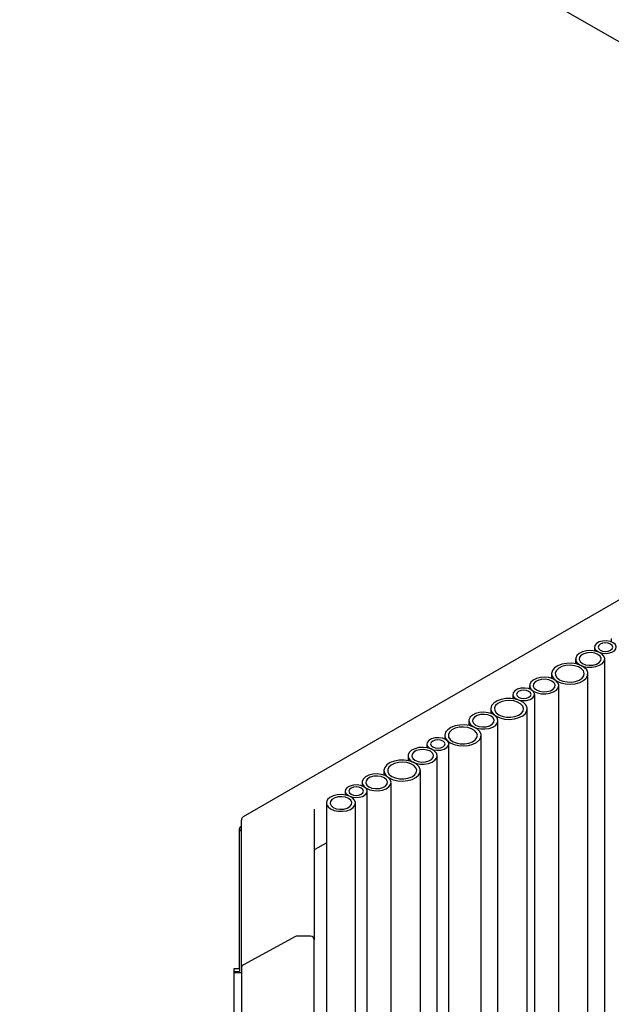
# Model space of a CAD drawing. Header units: millimetres. Extents: x -7035 to 2595, y 73 to 4643.
# Tile 10 of 36: x -2118 to -1956, y 2132 to 2402. Entities that reach past the tile are written whole.
import ezdxf

# ---------------------------------------------------------------- set-up
doc = ezdxf.new("R2010")
doc.units = ezdxf.units.MM
doc.header["$LTSCALE"] = 15

msp = doc.modelspace()

# ---------------------------------------------------------------- linework, layer by layer
for p, q in [((-1826.07, 2322.54), (-2369.83, 2636.45)), ((-1825.16, 2317.26), (-2056.99, 2183.42)), ((-1955.87, 2232.45), (-1955.87, 2231.49)), ((-1960.47, 2230.03), (-1960.47, 2229)), ((-1965.67, 2226.79), (-1965.67, 2225.47)), ((-1957.67, 1026.48), (-1957.67, 2226.79)), ((-1972.28, 2222.73), (-1972.28, 2221.48)), ((-1962.28, 1022.42), (-1962.28, 2222.73)), ((-1978.31, 2219.49), (-1978.31, 2218.53)), ((-1970.31, 1019.18), (-1970.31, 2219.49)), ((-1982.92, 2217.07), (-1982.92, 2215.91)), ((-1976.92, 1016.76), (-1976.92, 2217.07)), ((-1988.98, 2213.09), (-1988.98, 2211.84)), ((-1978.98, 1012.78), (-1978.98, 2213.09)), ((-1995.02, 2209.85), (-1995.02, 2208.52)), ((-1987.02, 1009.54), (-1987.02, 2209.85)), ((-2006.52, 2203.45), (-2006.52, 2202.41)), ((-2001.63, 2205.79), (-2001.63, 2204.79)), ((-2000.52, 1003.13), (-2000.52, 2203.45)), ((-1991.63, 1005.48), (-1991.63, 2205.79)), ((-2011.72, 2200.21), (-2011.72, 2198.88)), ((-2003.72, 999.89), (-2003.72, 2200.21)), ((-2018.33, 2196.15), (-2018.33, 2194.9)), ((-2008.33, 995.83), (-2008.33, 2196.15)), ((-2024.37, 2192.91), (-2024.37, 2191.95)), ((-2016.37, 992.59), (-2016.37, 2192.91)), ((-2028.97, 2190.49), (-2028.97, 2189.45)), ((-2022.97, 990.17), (-2022.97, 2190.49)), ((-2034.16, 2187.25), (-2034.16, 2116.98)), ((-2026.16, 986.94), (-2026.16, 2187.25)), ((-2037.49, 2185.55), (-2037.49, 2152.6)), ((-2057.49, 2144.81), (-2057.49, 2182.55)), ((-2057.99, 2141.82), (-2057.99, 2180.25)), ((-2057.7, 2180.66), (-2057.49, 2180.78)), ((-2057.7, 2179.84), (-2057.49, 2179.96)), ((-2037.2, 2174.53), (-2034.16, 2176.29)), ((-2037.49, 2152.6), (-2037.49, 2149.71)), ((-2042.67, 2150.59), (-2056.97, 2142.81)), ((-2038.49, 2150.71), (-2042.19, 2150.71)), ((-2037.49, 2116.97), (-2037.49, 2149.71)), ((-2057.49, 2141.93), (-2057.49, 2144.81)), ((-2059.49, 2141.82), (-2057.99, 2141.82)), ((-2059.49, 2112.7), (-2059.49, 2141.82)), ((-2059.49, 2141), (-2057.99, 2141)), ((-2057.99, 2141.82), (-2057.99, 2141)), ((-2057.49, 2141.93), (-2057.49, 2113.86)), ((-2057.49, 2140.59), (-2059.49, 2140.59))]:
    msp.add_line(p, q)
at = {"flags": 128}
for points in [[(-1959.59, 2228.81), (-1958.74, 2228.46), (-1957.73, 2228.3), (-1956.7, 2228.36), (-1955.75, 2228.61), (-1955.02, 2229.04), (-1954.58, 2229.58), (-1954.48, 2230.18), (-1954.75, 2230.76), (-1955.35, 2231.25), (-1956.21, 2231.6), (-1957.21, 2231.76), (-1958.25, 2231.7), (-1959.19, 2231.45), (-1959.93, 2231.02), (-1960.37, 2230.48), (-1960.46, 2229.88), (-1960.19, 2229.3), (-1959.59, 2228.81)], [(-1958.89, 2229.21), (-1958.24, 2228.96), (-1957.47, 2228.88), (-1956.71, 2228.96), (-1956.06, 2229.21), (-1955.63, 2229.59), (-1955.47, 2230.03), (-1955.63, 2230.47), (-1956.06, 2230.85), (-1956.71, 2231.1), (-1957.47, 2231.18), (-1958.24, 2231.1), (-1958.89, 2230.85), (-1959.32, 2230.47), (-1959.47, 2230.03), (-1959.32, 2229.59), (-1958.89, 2229.21)], [(-1964.49, 2225.16), (-1963.53, 2224.75), (-1962.41, 2224.52), (-1961.22, 2224.5), (-1960.07, 2224.68), (-1959.06, 2225.04), (-1958.28, 2225.57), (-1957.8, 2226.2), (-1957.67, 2226.88), (-1957.89, 2227.56), (-1958.45, 2228.16), (-1959.29, 2228.65), (-1960.34, 2228.97), (-1961.52, 2229.1), (-1962.7, 2229.02), (-1963.79, 2228.75), (-1964.7, 2228.3), (-1965.33, 2227.72), (-1965.64, 2227.05), (-1965.6, 2226.36), (-1965.2, 2225.71), (-1964.49, 2225.16)], [(-1963.79, 2225.57), (-1962.93, 2225.22), (-1961.93, 2225.07), (-1960.89, 2225.12), (-1959.94, 2225.37), (-1959.21, 2225.8), (-1958.77, 2226.35), (-1958.68, 2226.94), (-1958.95, 2227.53), (-1959.54, 2228.02), (-1960.4, 2228.36), (-1961.4, 2228.52), (-1962.44, 2228.47), (-1963.39, 2228.21), (-1964.12, 2227.79), (-1964.56, 2227.24), (-1964.65, 2226.64), (-1964.38, 2226.06), (-1963.79, 2225.57)], [(-1970.82, 2220.69), (-1969.73, 2220.22), (-1968.47, 2219.93), (-1967.11, 2219.85), (-1965.77, 2219.98), (-1964.54, 2220.32), (-1963.51, 2220.84), (-1962.77, 2221.49), (-1962.36, 2222.24), (-1962.31, 2223.03), (-1962.63, 2223.79), (-1963.3, 2224.48), (-1964.26, 2225.03), (-1965.45, 2225.42), (-1966.77, 2225.61), (-1968.13, 2225.58), (-1969.43, 2225.34), (-1970.57, 2224.91), (-1971.46, 2224.32), (-1972.05, 2223.61), (-1972.28, 2222.83), (-1972.14, 2222.05), (-1971.64, 2221.32), (-1970.82, 2220.69)], [(-1970.11, 2221.1), (-1969.15, 2220.69), (-1968.03, 2220.47), (-1966.83, 2220.44), (-1965.68, 2220.62), (-1964.67, 2220.98), (-1963.9, 2221.51), (-1963.42, 2222.14), (-1963.29, 2222.82), (-1963.51, 2223.5), (-1964.06, 2224.11), (-1964.91, 2224.59), (-1965.96, 2224.91), (-1967.13, 2225.04), (-1968.32, 2224.96), (-1969.41, 2224.69), (-1970.31, 2224.24), (-1970.95, 2223.66), (-1971.26, 2222.99), (-1971.21, 2222.3), (-1970.82, 2221.66), (-1970.11, 2221.1)], [(-1977.14, 2217.86), (-1976.18, 2217.45), (-1975.06, 2217.22), (-1973.87, 2217.2), (-1972.71, 2217.37), (-1971.71, 2217.74), (-1970.93, 2218.26), (-1970.45, 2218.89), (-1970.32, 2219.58), (-1970.54, 2220.25), (-1971.1, 2220.86), (-1971.94, 2221.35), (-1972.99, 2221.67), (-1974.16, 2221.8), (-1975.35, 2221.72), (-1976.44, 2221.45), (-1977.35, 2221), (-1977.98, 2220.41), (-1978.29, 2219.75), (-1978.24, 2219.06), (-1977.85, 2218.41), (-1977.14, 2217.86)], [(-1976.44, 2218.27), (-1975.58, 2217.92), (-1974.58, 2217.77), (-1973.54, 2217.82), (-1972.59, 2218.07), (-1971.86, 2218.5), (-1971.42, 2219.04), (-1971.33, 2219.64), (-1971.6, 2220.22), (-1972.19, 2220.72), (-1973.05, 2221.06), (-1974.05, 2221.22), (-1975.09, 2221.16), (-1976.04, 2220.91), (-1976.77, 2220.48), (-1977.21, 2219.94), (-1977.3, 2219.34), (-1977.03, 2218.76), (-1976.44, 2218.27)], [(-1982.04, 2215.85), (-1981.19, 2215.5), (-1980.18, 2215.35), (-1979.14, 2215.4), (-1978.2, 2215.65), (-1977.46, 2216.08), (-1977.02, 2216.62), (-1976.93, 2217.22), (-1977.2, 2217.8), (-1977.8, 2218.3), (-1978.65, 2218.64), (-1979.66, 2218.8), (-1980.7, 2218.74), (-1981.64, 2218.49), (-1982.38, 2218.06), (-1982.82, 2217.52), (-1982.91, 2216.92), (-1982.64, 2216.34), (-1982.04, 2215.85)], [(-1981.33, 2216.26), (-1980.69, 2216), (-1979.92, 2215.92), (-1979.16, 2216), (-1978.51, 2216.26), (-1978.07, 2216.63), (-1977.92, 2217.07), (-1978.07, 2217.51), (-1978.51, 2217.89), (-1979.16, 2218.14), (-1979.92, 2218.23), (-1980.69, 2218.14), (-1981.33, 2217.89), (-1981.77, 2217.51), (-1981.92, 2217.07), (-1981.77, 2216.63), (-1981.33, 2216.26)], [(-1987.52, 2211.05), (-1986.43, 2210.58), (-1985.17, 2210.29), (-1983.81, 2210.21), (-1982.47, 2210.34), (-1981.24, 2210.68), (-1980.21, 2211.2), (-1979.47, 2211.85), (-1979.06, 2212.6), (-1979.01, 2213.39), (-1979.33, 2214.15), (-1980, 2214.84), (-1980.96, 2215.39), (-1982.15, 2215.78), (-1983.47, 2215.96), (-1984.83, 2215.94), (-1986.13, 2215.7), (-1987.27, 2215.27), (-1988.16, 2214.68), (-1988.75, 2213.97), (-1988.98, 2213.19), (-1988.84, 2212.41), (-1988.34, 2211.68), (-1987.52, 2211.05)], [(-1986.81, 2211.46), (-1985.85, 2211.05), (-1984.73, 2210.82), (-1983.54, 2210.8), (-1982.38, 2210.98), (-1981.37, 2211.34), (-1980.6, 2211.86), (-1980.12, 2212.5), (-1979.99, 2213.18), (-1980.21, 2213.86), (-1980.77, 2214.46), (-1981.61, 2214.95), (-1982.66, 2215.27), (-1983.83, 2215.4), (-1985.02, 2215.32), (-1986.11, 2215.05), (-1987.02, 2214.6), (-1987.65, 2214.02), (-1987.96, 2213.35), (-1987.91, 2212.66), (-1987.52, 2212.01), (-1986.81, 2211.46)], [(-1993.84, 2208.22), (-1992.88, 2207.81), (-1991.76, 2207.58), (-1990.57, 2207.56), (-1989.42, 2207.73), (-1988.41, 2208.1), (-1987.63, 2208.62), (-1987.15, 2209.25), (-1987.02, 2209.94), (-1987.24, 2210.61), (-1987.8, 2211.22), (-1988.64, 2211.71), (-1989.69, 2212.03), (-1990.87, 2212.16), (-1992.05, 2212.08), (-1993.14, 2211.81), (-1994.05, 2211.36), (-1994.68, 2210.77), (-1994.99, 2210.11), (-1994.95, 2209.42), (-1994.55, 2208.77), (-1993.84, 2208.22)], [(-1993.14, 2208.63), (-1992.28, 2208.28), (-1991.28, 2208.12), (-1990.24, 2208.18), (-1989.29, 2208.43), (-1988.56, 2208.86), (-1988.12, 2209.4), (-1988.03, 2210), (-1988.3, 2210.58), (-1988.89, 2211.07), (-1989.75, 2211.42), (-1990.75, 2211.58), (-1991.79, 2211.52), (-1992.74, 2211.27), (-1993.47, 2210.84), (-1993.91, 2210.3), (-1994, 2209.7), (-1993.73, 2209.12), (-1993.14, 2208.63)], [(-2000.17, 2203.75), (-1999.08, 2203.27), (-1997.82, 2202.99), (-1996.46, 2202.91), (-1995.12, 2203.04), (-1993.89, 2203.38), (-1992.86, 2203.89), (-1992.12, 2204.55), (-1991.71, 2205.3), (-1991.66, 2206.09), (-1991.98, 2206.85), (-1992.65, 2207.54), (-1993.61, 2208.09), (-1994.8, 2208.48), (-1996.12, 2208.66), (-1997.48, 2208.64), (-1998.78, 2208.4), (-1999.92, 2207.97), (-2000.81, 2207.37), (-2001.4, 2206.66), (-2001.63, 2205.89), (-2001.49, 2205.11), (-2000.99, 2204.38), (-2000.17, 2203.75)], [(-1999.46, 2204.16), (-1998.5, 2203.75), (-1997.38, 2203.52), (-1996.18, 2203.5), (-1995.03, 2203.67), (-1994.02, 2204.04), (-1993.25, 2204.56), (-1992.77, 2205.19), (-1992.64, 2205.88), (-1992.86, 2206.55), (-1993.41, 2207.16), (-1994.26, 2207.65), (-1995.31, 2207.97), (-1996.48, 2208.1), (-1997.67, 2208.02), (-1998.76, 2207.75), (-1999.66, 2207.3), (-2000.3, 2206.71), (-2000.61, 2206.05), (-2000.56, 2205.36), (-2000.17, 2204.71), (-1999.46, 2204.16)], [(-2005.65, 2202.22), (-2004.79, 2201.88), (-2003.79, 2201.72), (-2002.75, 2201.77), (-2001.8, 2202.03), (-2001.07, 2202.45), (-2000.63, 2203), (-2000.54, 2203.6), (-2000.81, 2204.18), (-2001.4, 2204.67), (-2002.26, 2205.02), (-2003.26, 2205.17), (-2004.3, 2205.12), (-2005.24, 2204.86), (-2005.98, 2204.44), (-2006.42, 2203.89), (-2006.51, 2203.29), (-2006.24, 2202.71), (-2005.65, 2202.22)], [(-2004.94, 2202.63), (-2004.29, 2202.38), (-2003.52, 2202.29), (-2002.76, 2202.38), (-2002.11, 2202.63), (-2001.68, 2203), (-2001.52, 2203.45), (-2001.68, 2203.89), (-2002.11, 2204.26), (-2002.76, 2204.51), (-2003.52, 2204.6), (-2004.29, 2204.51), (-2004.94, 2204.26), (-2005.37, 2203.89), (-2005.52, 2203.45), (-2005.37, 2203), (-2004.94, 2202.63)], [(-2010.54, 2198.58), (-2009.59, 2198.17), (-2008.46, 2197.94), (-2007.27, 2197.91), (-2006.12, 2198.09), (-2005.11, 2198.46), (-2004.33, 2198.98), (-2003.85, 2199.61), (-2003.72, 2200.3), (-2003.94, 2200.97), (-2004.5, 2201.58), (-2005.34, 2202.07), (-2006.39, 2202.39), (-2007.57, 2202.52), (-2008.75, 2202.44), (-2009.84, 2202.16), (-2010.75, 2201.72), (-2011.38, 2201.13), (-2011.69, 2200.47), (-2011.65, 2199.78), (-2011.25, 2199.13), (-2010.54, 2198.58)], [(-2009.84, 2198.98), (-2008.98, 2198.64), (-2007.98, 2198.48), (-2006.94, 2198.54), (-2006, 2198.79), (-2005.26, 2199.22), (-2004.82, 2199.76), (-2004.73, 2200.36), (-2005, 2200.94), (-2005.59, 2201.43), (-2006.45, 2201.78), (-2007.45, 2201.93), (-2008.49, 2201.88), (-2009.44, 2201.63), (-2010.17, 2201.2), (-2010.61, 2200.66), (-2010.7, 2200.06), (-2010.43, 2199.48), (-2009.84, 2198.98)], [(-2016.87, 2194.11), (-2015.78, 2193.63), (-2014.52, 2193.35), (-2013.16, 2193.27), (-2011.82, 2193.4), (-2010.59, 2193.74), (-2009.56, 2194.25), (-2008.82, 2194.91), (-2008.41, 2195.66), (-2008.36, 2196.44), (-2008.68, 2197.21), (-2009.35, 2197.89), (-2010.31, 2198.45), (-2011.5, 2198.83), (-2012.82, 2199.02), (-2014.18, 2198.99), (-2015.48, 2198.76), (-2016.62, 2198.33), (-2017.51, 2197.73), (-2018.1, 2197.02), (-2018.33, 2196.25), (-2018.19, 2195.47), (-2017.69, 2194.74), (-2016.87, 2194.11)], [(-2016.16, 2194.52), (-2015.2, 2194.11), (-2014.08, 2193.88), (-2012.89, 2193.86), (-2011.73, 2194.03), (-2010.72, 2194.4), (-2009.95, 2194.92), (-2009.47, 2195.55), (-2009.34, 2196.24), (-2009.56, 2196.91), (-2010.12, 2197.52), (-2010.96, 2198.01), (-2012.01, 2198.33), (-2013.18, 2198.46), (-2014.37, 2198.38), (-2015.46, 2198.11), (-2016.37, 2197.66), (-2017, 2197.07), (-2017.31, 2196.41), (-2017.26, 2195.72), (-2016.87, 2195.07), (-2016.16, 2194.52)], [(-2023.19, 2191.27), (-2022.23, 2190.87), (-2021.11, 2190.64), (-2019.92, 2190.61), (-2018.77, 2190.79), (-2017.76, 2191.16), (-2016.98, 2191.68), (-2016.5, 2192.31), (-2016.37, 2192.99), (-2016.59, 2193.67), (-2017.15, 2194.28), (-2017.99, 2194.76), (-2019.04, 2195.09), (-2020.22, 2195.21), (-2021.4, 2195.14), (-2022.49, 2194.86), (-2023.4, 2194.41), (-2024.03, 2193.83), (-2024.34, 2193.17), (-2024.3, 2192.48), (-2023.9, 2191.83), (-2023.19, 2191.27)], [(-2022.49, 2191.68), (-2021.63, 2191.34), (-2020.63, 2191.18), (-2019.59, 2191.23), (-2018.64, 2191.49), (-2017.91, 2191.91), (-2017.47, 2192.46), (-2017.38, 2193.06), (-2017.65, 2193.64), (-2018.24, 2194.13), (-2019.1, 2194.48), (-2020.1, 2194.63), (-2021.14, 2194.58), (-2022.09, 2194.33), (-2022.82, 2193.9), (-2023.26, 2193.36), (-2023.35, 2192.76), (-2023.08, 2192.17), (-2022.49, 2191.68)], [(-2028.09, 2189.26), (-2027.24, 2188.92), (-2026.23, 2188.76), (-2025.19, 2188.81), (-2024.25, 2189.07), (-2023.51, 2189.49), (-2023.07, 2190.04), (-2022.98, 2190.64), (-2023.25, 2191.22), (-2023.85, 2191.71), (-2024.7, 2192.06), (-2025.71, 2192.21), (-2026.75, 2192.16), (-2027.69, 2191.91), (-2028.43, 2191.48), (-2028.87, 2190.94), (-2028.96, 2190.34), (-2028.69, 2189.76), (-2028.09, 2189.26)], [(-2027.39, 2189.67), (-2026.74, 2189.42), (-2025.97, 2189.33), (-2025.21, 2189.42), (-2024.56, 2189.67), (-2024.12, 2190.05), (-2023.97, 2190.49), (-2024.12, 2190.93), (-2024.56, 2191.3), (-2025.21, 2191.55), (-2025.97, 2191.64), (-2026.74, 2191.55), (-2027.39, 2191.3), (-2027.82, 2190.93), (-2027.97, 2190.49), (-2027.82, 2190.05), (-2027.39, 2189.67)], [(-2032.99, 2185.62), (-2032.03, 2185.21), (-2030.91, 2184.98), (-2029.72, 2184.96), (-2028.56, 2185.13), (-2027.55, 2185.5), (-2026.78, 2186.02), (-2026.3, 2186.65), (-2026.17, 2187.34), (-2026.39, 2188.01), (-2026.94, 2188.62), (-2027.79, 2189.11), (-2028.84, 2189.43), (-2030.01, 2189.56), (-2031.2, 2189.48), (-2032.29, 2189.21), (-2033.19, 2188.76), (-2033.83, 2188.17), (-2034.14, 2187.51), (-2034.09, 2186.82), (-2033.7, 2186.17), (-2032.99, 2185.62)], [(-2032.28, 2186.03), (-2031.43, 2185.68), (-2030.42, 2185.53), (-2029.39, 2185.58), (-2028.44, 2185.83), (-2027.71, 2186.26), (-2027.27, 2186.8), (-2027.17, 2187.4), (-2027.44, 2187.98), (-2028.04, 2188.48), (-2028.9, 2188.82), (-2029.9, 2188.98), (-2030.94, 2188.92), (-2031.88, 2188.67), (-2032.62, 2188.24), (-2033.06, 2187.7), (-2033.15, 2187.1), (-2032.88, 2186.52), (-2032.28, 2186.03)]]:
    msp.add_lwpolyline(points, dxfattribs=at)
for centre, radius, start, end in [((-2056.49, 2182.55), 1, 119.9973, 180), ((-2057.49, 2180.2), 0.503, 114.3747, 174.3052), ((-2057.49, 2179.38), 0.503, 114.3747, 174.3052), ((-2036.99, 2174.07), 0.503, 114.3747, 174.3052), ((-2042.19, 2149.71), 1, 90, 118.5621), ((-2038.49, 2149.71), 1, 0, 90), ((-2056.49, 2141.93), 1, 118.5621, 180)]:
    msp.add_arc(centre, radius, start, end)

doc.saveas('drawing.dxf')
